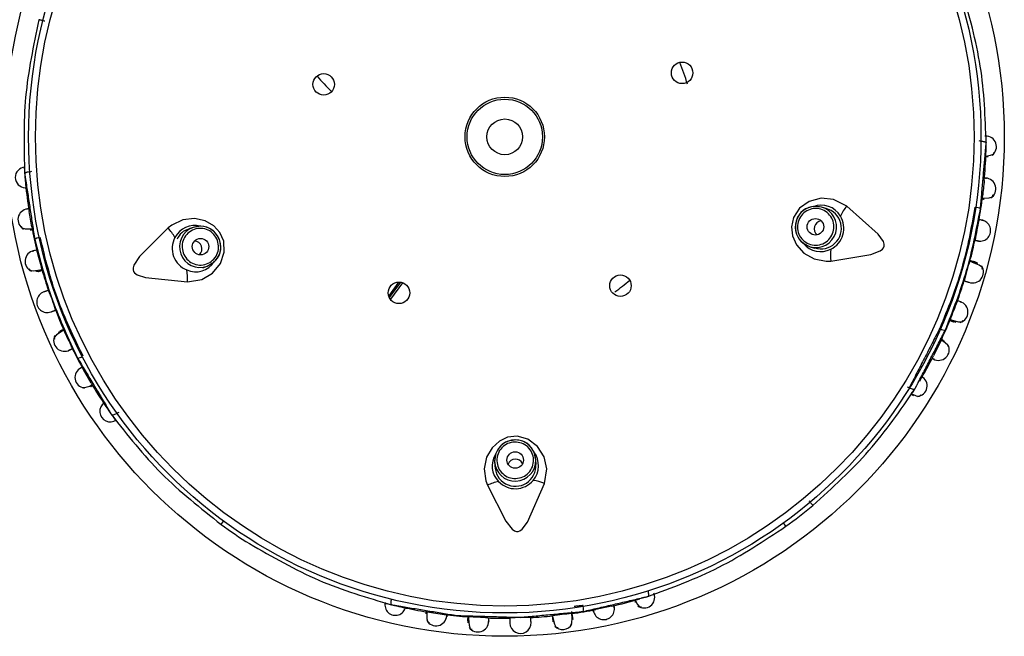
# Model space of a CAD drawing. Header units: millimetres. Extents: x 4904.09 to 4905.21, y 4759.5 to 4761.8.
# Tile 22 of 54: x 4904.7068 to 4904.7663, y 4760.5182 to 4760.5555. Entities that reach past the tile are written whole.
import ezdxf

# ---------------------------------------------------------------- set-up
doc = ezdxf.new("R2010")
doc.units = ezdxf.units.MM
doc.layers.add('SANINDUSA', color=3, linetype='Continuous')

msp = doc.modelspace()

# ---------------------------------------------------------------- linework, layer by layer
at = {"layer": 'SANINDUSA'}
for p, q in [((4904.764788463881, 4760.548155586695), (4904.764900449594, 4760.548123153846)), ((4904.765217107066, 4760.547187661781), (4904.765346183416, 4760.547183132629)), ((4904.707412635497, 4760.546268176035), (4904.707522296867, 4760.546307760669)), ((4904.755549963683, 4760.544054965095), (4904.755280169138, 4760.5441331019)), ((4904.717270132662, 4760.542906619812), (4904.717005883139, 4760.542811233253)), ((4904.71773171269, 4760.542979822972), (4904.717270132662, 4760.542906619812)), ((4904.754168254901, 4760.541943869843), (4904.754584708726, 4760.541731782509)), ((4904.754584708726, 4760.541731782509), (4904.754854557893, 4760.541653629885)), ((4904.717854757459, 4760.540459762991), (4904.718118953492, 4760.540555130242)), ((4904.764388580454, 4760.540795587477), (4904.764246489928, 4760.540863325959)), ((4904.764706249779, 4760.540746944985), (4904.764447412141, 4760.540816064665)), ((4904.729697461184, 4760.539592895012), (4904.729098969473, 4760.538773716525)), ((4904.729803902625, 4760.53958294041), (4904.729137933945, 4760.538671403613)), ((4904.729929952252, 4760.539555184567), (4904.729204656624, 4760.538562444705)), ((4904.763283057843, 4760.537213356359), (4904.763386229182, 4760.537171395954)), ((4904.709214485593, 4760.536598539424), (4904.709112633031, 4760.536553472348)), ((4904.762460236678, 4760.53597977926), (4904.762041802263, 4760.535127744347)), ((4904.762736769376, 4760.535996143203), (4904.762536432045, 4760.536089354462)), ((4904.711106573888, 4760.533477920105), (4904.710634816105, 4760.534300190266)), ((4904.760595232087, 4760.533211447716), (4904.760471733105, 4760.533250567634)), ((4904.760721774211, 4760.532798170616), (4904.760831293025, 4760.532729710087)), ((4904.712790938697, 4760.531712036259), (4904.712670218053, 4760.531665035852)), ((4904.735573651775, 4760.529225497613), (4904.735500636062, 4760.528763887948)), ((4904.735500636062, 4760.528763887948), (4904.735509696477, 4760.528483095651)), ((4904.738008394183, 4760.528563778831), (4904.737999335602, 4760.528844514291)), ((4904.718970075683, 4760.524939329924), (4904.719116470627, 4760.525139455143)), ((4904.753113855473, 4760.524828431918), (4904.752968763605, 4760.525029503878)), ((4904.743975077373, 4760.520337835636), (4904.744010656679, 4760.520213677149)), ((4904.731404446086, 4760.519649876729), (4904.731367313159, 4760.519688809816)), ((4904.740244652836, 4760.519196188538), (4904.740177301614, 4760.519672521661)), ((4904.742563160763, 4760.519988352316), (4904.741632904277, 4760.519793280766)), ((4904.733891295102, 4760.519094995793), (4904.733883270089, 4760.518983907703))]:
    msp.add_line(p, q, dxfattribs=at)
at = {"layer": 'SANINDUSA', "flags": 128}
for points in [[(4904.765181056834, 4760.547218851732), (4904.765211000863, 4760.547220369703), (4904.765498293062, 4760.547266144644), (4904.765673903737, 4760.54734216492), (4904.76571030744, 4760.547449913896)], [(4904.756794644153, 4760.544193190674), (4904.756005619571, 4760.544596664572), (4904.755258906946, 4760.544667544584), (4904.754534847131, 4760.544478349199), (4904.753939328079, 4760.544057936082), (4904.753571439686, 4760.543495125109), (4904.753454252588, 4760.542929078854), (4904.753520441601, 4760.542392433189), (4904.753762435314, 4760.541850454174), (4904.754203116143, 4760.54135277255), (4904.754821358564, 4760.540995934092), (4904.755548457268, 4760.540858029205), (4904.755832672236, 4760.540871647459)], [(4904.764995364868, 4760.544684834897), (4904.76506652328, 4760.54468117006), (4904.765408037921, 4760.544696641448), (4904.765607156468, 4760.544757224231), (4904.765636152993, 4760.544866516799)], [(4904.755280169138, 4760.5441331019), (4904.754795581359, 4760.54417438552), (4904.75465926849, 4760.544151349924)], [(4904.755280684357, 4760.544132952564), (4904.754917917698, 4760.544180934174), (4904.75466071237, 4760.544141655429)], [(4904.755832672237, 4760.540871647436), (4904.758247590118, 4760.541258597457), (4904.758822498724, 4760.541477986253), (4904.758955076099, 4760.541578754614), (4904.759030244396, 4760.541678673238), (4904.759063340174, 4760.541779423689), (4904.759063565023, 4760.541884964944), (4904.759010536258, 4760.542056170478), (4904.758702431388, 4760.542494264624), (4904.756794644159, 4760.544193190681)], [(4904.716929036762, 4760.539616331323), (4904.717804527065, 4760.539753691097), (4904.718450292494, 4760.540135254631), (4904.718924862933, 4760.540713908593), (4904.719159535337, 4760.541404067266), (4904.719126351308, 4760.54207563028), (4904.718888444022, 4760.542602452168), (4904.718519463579, 4760.542997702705), (4904.71800511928, 4760.543293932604), (4904.717356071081, 4760.543437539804), (4904.716646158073, 4760.543362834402), (4904.715976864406, 4760.543047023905), (4904.715754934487, 4760.542868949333)], [(4904.706882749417, 4760.542978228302), (4904.706917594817, 4760.542868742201), (4904.707121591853, 4760.542819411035), (4904.707467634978, 4760.542825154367), (4904.707541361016, 4760.542833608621)], [(4904.715754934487, 4760.542868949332), (4904.714028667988, 4760.54113644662), (4904.713692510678, 4760.540621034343), (4904.713644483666, 4760.540461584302), (4904.713642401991, 4760.540336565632), (4904.713674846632, 4760.540235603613), (4904.713736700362, 4760.540150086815), (4904.71388023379, 4760.540042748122), (4904.714387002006, 4760.539869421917), (4904.716929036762, 4760.539616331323)], [(4904.717731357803, 4760.54296920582), (4904.717598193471, 4760.542976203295), (4904.71727063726, 4760.542906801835)], [(4904.754174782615, 4760.541952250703), (4904.75427840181, 4760.541868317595), (4904.754584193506, 4760.541731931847)], [(4904.718118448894, 4760.540554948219), (4904.718440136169, 4760.540729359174), (4904.718625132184, 4760.540912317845)], [(4904.718118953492, 4760.540555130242), (4904.718535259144, 4760.540806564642), (4904.718631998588, 4760.540905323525)], [(4904.707355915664, 4760.540415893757), (4904.707392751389, 4760.540309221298), (4904.707619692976, 4760.540284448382), (4904.708008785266, 4760.540333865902), (4904.708130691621, 4760.540360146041)], [(4904.764985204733, 4760.540373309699), (4904.765007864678, 4760.540480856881), (4904.764805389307, 4760.540622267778), (4904.764407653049, 4760.540789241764), (4904.764388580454, 4760.540795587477)], [(4904.764607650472, 4760.540799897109), (4904.764694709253, 4760.540750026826), (4904.764663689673, 4760.540722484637)], [(4904.707905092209, 4760.54023899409), (4904.707800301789, 4760.540235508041), (4904.707810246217, 4760.540291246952)], [(4904.763056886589, 4760.537332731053), (4904.763172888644, 4760.537293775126), (4904.763549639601, 4760.53720203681), (4904.763776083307, 4760.537200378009), (4904.763825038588, 4760.537299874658)], [(4904.709457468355, 4760.53667830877), (4904.709348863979, 4760.536621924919), (4904.709021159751, 4760.536414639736), (4904.708862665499, 4760.536252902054), (4904.708900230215, 4760.536148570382)], [(4904.760595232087, 4760.533211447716), (4904.760641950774, 4760.533185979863), (4904.760699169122, 4760.533158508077), (4904.76075336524, 4760.533136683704), (4904.760802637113, 4760.533121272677), (4904.760845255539, 4760.533112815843), (4904.760879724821, 4760.533111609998), (4904.760904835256, 4760.53311769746), (4904.760919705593, 4760.533130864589)], [(4904.760706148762, 4760.532843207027), (4904.760732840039, 4760.532829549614), (4904.761004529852, 4760.532725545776), (4904.761194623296, 4760.53270357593), (4904.761280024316, 4760.53277868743)], [(4904.712670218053, 4760.531665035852), (4904.712625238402, 4760.531636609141), (4904.712569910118, 4760.531605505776), (4904.712517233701, 4760.531580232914), (4904.712469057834, 4760.531561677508), (4904.712427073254, 4760.531550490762), (4904.712392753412, 4760.531547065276), (4904.712367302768, 4760.531551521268), (4904.712351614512, 4760.531563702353)], [(4904.738524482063, 4760.527422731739), (4904.738664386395, 4760.528297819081), (4904.738501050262, 4760.529029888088), (4904.738097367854, 4760.529660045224), (4904.737513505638, 4760.530096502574), (4904.736864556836, 4760.530272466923), (4904.73629000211, 4760.530209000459), (4904.735800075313, 4760.529980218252), (4904.735359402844, 4760.52958258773), (4904.735022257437, 4760.529009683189), (4904.734873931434, 4760.528311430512), (4904.734967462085, 4760.527577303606), (4904.73506824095, 4760.52731120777)], [(4904.735583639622, 4760.529221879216), (4904.735535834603, 4760.529097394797), (4904.735500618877, 4760.528764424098)], [(4904.737999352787, 4760.528843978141), (4904.737932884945, 4760.529203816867), (4904.73781604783, 4760.529436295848)], [(4904.737999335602, 4760.528844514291), (4904.737888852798, 4760.529318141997), (4904.737824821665, 4760.529440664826)], [(4904.73506824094, 4760.527311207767), (4904.736182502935, 4760.525134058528), (4904.736568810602, 4760.52465508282), (4904.736705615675, 4760.524560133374), (4904.736823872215, 4760.524519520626), (4904.736929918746, 4760.52451917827), (4904.737030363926, 4760.524551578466), (4904.737176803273, 4760.524654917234), (4904.737498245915, 4760.525083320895), (4904.738524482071, 4760.527422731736)], [(4904.729254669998, 4760.520414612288), (4904.7292448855, 4760.520362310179), (4904.72923643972, 4760.520299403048), (4904.72923243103, 4760.520241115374), (4904.729233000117, 4760.520189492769), (4904.729238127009, 4760.520146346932), (4904.729247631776, 4760.52011319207), (4904.729261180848, 4760.520091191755), (4904.729278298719, 4760.520081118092)], [(4904.743993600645, 4760.52038175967), (4904.744004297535, 4760.520353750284), (4904.744136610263, 4760.520094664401), (4904.744263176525, 4760.519951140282), (4904.744376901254, 4760.519949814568)], [(4904.731416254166, 4760.519650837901), (4904.731410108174, 4760.519579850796), (4904.731413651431, 4760.519238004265), (4904.731467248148, 4760.519036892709), (4904.731575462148, 4760.519004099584)], [(4904.73393493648, 4760.519346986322), (4904.733933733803, 4760.519224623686), (4904.733962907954, 4760.518837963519), (4904.734031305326, 4760.518622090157), (4904.73414106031, 4760.518606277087)], [(4904.738982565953, 4760.519428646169), (4904.738996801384, 4760.519287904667), (4904.73902203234, 4760.51904241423)], [(4904.73900986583, 4760.519408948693), (4904.739029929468, 4760.519288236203), (4904.739125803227, 4760.51891251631), (4904.739230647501, 4760.518711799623), (4904.739341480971, 4760.518715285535)]]:
    msp.add_lwpolyline(points, dxfattribs=at)
at = {"layer": 'SANINDUSA'}
for centre, radius in [((4904.736118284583, 4760.548381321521), 0.03020728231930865), ((4904.736118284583, 4760.548381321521), 0.0287966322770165), ((4904.736118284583, 4760.548381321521), 0.02837947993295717), ((4904.746841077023, 4760.552251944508), 0.0006499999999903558), ((4904.725168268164, 4760.551552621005), 0.0006500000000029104), ((4904.736118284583, 4760.548381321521), 0.002400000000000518), ((4904.736118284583, 4760.548381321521), 0.002280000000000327), ((4904.736118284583, 4760.548381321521), 0.001080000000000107), ((4904.75490383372, 4760.542940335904), 0.000499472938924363), ((4904.717722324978, 4760.541741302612), 0.000499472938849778), ((4904.743112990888, 4760.539379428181), 0.0006499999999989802), ((4904.729718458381, 4760.538947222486), 0.000649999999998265), ((4904.736748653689, 4760.528833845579), 0.0004994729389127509)]:
    msp.add_circle(centre, radius, dxfattribs=at)
for centre, radius, start, end in [((4904.736118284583, 4760.548381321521), 0.011499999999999, 16.10045115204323, 23.01946623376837), ((4904.735483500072, 4760.561365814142), 0.01419999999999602, 221.0332214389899, 226.1018920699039), ((4904.76520921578, 4760.547789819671), 0.000641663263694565, 305.6877331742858, 91.94513392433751), ((4904.736118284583, 4760.548381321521), 0.02911556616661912, 358.8853382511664, 0.0384123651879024), ((4904.763645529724, 4760.547611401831), 0.001578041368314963, 346.1465605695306, 2.173561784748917), ((4904.736118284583, 4760.548381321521), 0.02911556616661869, 358.0715503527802, 358.8853382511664), ((4904.736118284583, 4760.548381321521), 0.02911556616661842, 354.7826321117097, 358.0715503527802), ((4904.707151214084, 4760.545927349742), 0.0006312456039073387, 94.15806634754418, 267.640924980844), ((4904.736118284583, 4760.548381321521), 0.02911556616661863, 183.6980572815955, 184.8447514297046), ((4904.736118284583, 4760.548381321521), 0.02911556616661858, 184.8447514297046, 185.6502792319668), ((4905.216331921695, 4760.496555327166), 0.4538911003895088, 173.7796329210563, 173.899704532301), ((4904.765170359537, 4760.545241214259), 0.0006468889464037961, 301.2663932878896, 87.8482298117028), ((4904.736118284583, 4760.548381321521), 0.0291155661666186, 185.6502792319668, 188.9106531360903), ((4904.736118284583, 4760.548381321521), 0.02911556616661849, 349.9846173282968, 352.9098188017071), ((4904.707328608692, 4760.543374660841), 0.0006469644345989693, 95.89012445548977, 241.6321151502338), ((4904.754831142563, 4760.543040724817), 0.001114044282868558, 98.79985420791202, 173.702858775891), ((4904.754936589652, 4760.542932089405), 0.00125040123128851, 102.8139397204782, 163.8855212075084), ((4904.754929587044, 4760.542933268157), 0.001250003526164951, 253.9842326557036, 73.71204761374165), ((4904.755265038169, 4760.542924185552), 0.00132560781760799, 30.16082973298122, 111.8125558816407), ((4904.755237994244, 4760.542843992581), 0.001237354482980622, 252.1831149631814, 75.62790393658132), ((4904.758930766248, 4760.542411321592), 0.002781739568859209, 140.1664641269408, 154.9255760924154), ((4904.764539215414, 4760.543459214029), 0.0006630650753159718, 58.64193680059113, 84.92852063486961), ((4904.290258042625, 4760.471046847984), 0.4234063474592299, 9.775000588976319, 9.903674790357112), ((4904.755317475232, 4760.542822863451), 0.0004859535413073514, 99.32898819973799, 164.0671549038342), ((4904.755224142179, 4760.54284796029), 0.001399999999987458, 295.6788060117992, 32.01747425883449), ((4904.788457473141, 4760.538078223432), 0.02424392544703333, 167.5193637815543, 170.3447700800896), ((4904.764860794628, 4760.542715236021), 0.0006391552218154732, 258.5093254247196, 79.27362400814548), ((4904.736118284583, 4760.548381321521), 0.02911556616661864, 190.7817039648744, 193.7069872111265), ((4904.713738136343, 4760.540953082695), 0.002781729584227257, 28.77066670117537, 43.52983151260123), ((4904.71736419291, 4760.54168669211), 0.001333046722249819, 75.36400620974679, 152.997094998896), ((4904.717277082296, 4760.541774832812), 0.001058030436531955, 104.6645641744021, 156.8712209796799), ((4904.717697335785, 4760.541731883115), 0.001250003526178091, 109.9842326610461, 289.7120475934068), ((4904.717736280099, 4760.541808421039), 0.001160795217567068, 22.6168441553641, 90.2429606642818), ((4904.717691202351, 4760.541731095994), 0.001249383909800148, 19.78659191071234, 88.14190153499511), ((4904.754935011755, 4760.54293029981), 0.001249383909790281, 163.7865919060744, 232.1419015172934), ((4904.75485309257, 4760.54289423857), 0.001160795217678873, 166.6168441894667, 234.2429606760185), ((4904.755291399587, 4760.542814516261), 0.0004634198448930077, 162.1894470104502, 231.4758923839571), ((4904.708073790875, 4760.541637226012), 0.0006630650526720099, 98.76775892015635, 125.054343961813), ((4904.717408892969, 4760.541627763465), 0.001400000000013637, 151.6788062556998, 248.0174914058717), ((4904.717840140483, 4760.541702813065), 0.00111404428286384, 314.7998542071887, 29.70285879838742), ((4904.717690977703, 4760.541728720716), 0.001250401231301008, 318.8139397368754, 19.88552122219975), ((4904.736118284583, 4760.548381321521), 0.02911556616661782, 345.0359908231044, 347.7117506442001), ((4904.684516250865, 4760.53468557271), 0.02428888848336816, 13.52284873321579, 16.34346372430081), ((4904.717334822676, 4760.541615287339), 0.0004634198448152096, 18.18944699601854, 87.47589236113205), ((4904.717318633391, 4760.541593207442), 0.0004859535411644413, 315.328988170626, 20.06715493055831), ((4904.755225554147, 4760.542797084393), 0.001353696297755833, 219.5638056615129, 296.5580803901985), ((4904.758590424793, 4760.541236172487), 0.002781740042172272, 172.7707053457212, 187.5298150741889), ((4904.707760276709, 4760.540852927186), 0.0006509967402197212, 100.5837129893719, 246.3097406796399), ((4904.736118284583, 4760.548381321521), 0.02911556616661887, 195.9872036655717, 198.6294282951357), ((4904.717427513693, 4760.541532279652), 0.001319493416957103, 245.7150940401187, 328.2001716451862), ((4904.714153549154, 4760.53980231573), 0.002781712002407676, 356.1663620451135, 10.92561729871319), ((4904.773207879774, 4760.537639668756), 0.00952846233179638, 160.0268396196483, 167.6704358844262), ((4904.764413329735, 4760.540197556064), 0.0006539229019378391, 249.6366399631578, 35.21140897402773), ((4904.736118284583, 4760.548381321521), 0.01149999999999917, 305.380298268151, 311.0976038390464), ((4904.736118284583, 4760.548381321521), 0.02911556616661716, 339.9789209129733, 342.6226975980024), ((4904.708454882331, 4760.538395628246), 0.0006416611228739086, 109.5124526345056, 290.2707020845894), ((4904.699798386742, 4760.535270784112), 0.009528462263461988, 16.02683956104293, 23.67043593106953), ((4904.736118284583, 4760.548381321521), 0.02911556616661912, 201.0319077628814, 203.7019528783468), ((4904.782969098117, 4760.530267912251), 0.0211316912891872, 157.3190708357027, 160.5333247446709), ((4904.763477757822, 4760.537785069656), 0.0006508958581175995, 286.5899983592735, 73.15043401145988), ((4904.736118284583, 4760.548381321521), 0.02911556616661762, 334.793985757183, 337.7072835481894), ((4904.762770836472, 4760.537353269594), 0.0006630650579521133, 242.7677588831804, 269.0543439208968), ((4904.709490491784, 4760.536061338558), 0.0006508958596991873, 152.5900039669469, 299.150434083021), ((4904.690373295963, 4760.527182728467), 0.02131931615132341, 23.33409470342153, 26.52057128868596), ((4904.736118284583, 4760.548381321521), 0.02911556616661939, 205.9830035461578, 208.9277214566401), ((4904.762352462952, 4760.535509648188), 0.0006469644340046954, 239.8901244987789, 25.63211762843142), ((4904.762207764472, 4760.535248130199), 0.0008740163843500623, 28.290932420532, 70.58008819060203), ((4904.710232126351, 4760.535657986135), 0.0006630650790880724, 274.6419368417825, 300.928520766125), ((4904.736118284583, 4760.548381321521), 0.02911556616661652, 329.5192709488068, 332.9234256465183), ((4904.710777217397, 4760.533829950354), 0.0006469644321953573, 115.890124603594, 261.6321252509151), ((4904.761016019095, 4760.533323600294), 0.000641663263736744, 275.6877334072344, 61.94513391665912), ((4904.71064132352, 4760.534096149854), 0.000874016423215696, 264.2909375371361, 306.5800872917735), ((4904.736118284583, 4760.548381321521), 0.02911556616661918, 210.7930362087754, 214.041060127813), ((4904.76016404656, 4760.53346398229), 0.0008162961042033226, 312.0294134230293, 332.8656035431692), ((4904.712263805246, 4760.531772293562), 0.0006341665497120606, 124.4987138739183, 305.283457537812), ((4904.736118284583, 4760.548381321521), 0.02911556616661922, 214.041060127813, 214.8430679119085), ((4904.736118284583, 4760.548381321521), 0.02911556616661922, 214.8430679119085, 215.9974656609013), ((4904.736748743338, 4760.528801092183), 0.001249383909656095, 91.78659194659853, 160.1419039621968), ((4904.736689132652, 4760.52886785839), 0.00116079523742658, 94.61684463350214, 162.2429619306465), ((4904.736821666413, 4760.528934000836), 0.001114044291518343, 26.79985378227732, 101.702858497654), ((4904.736750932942, 4760.52880014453), 0.001250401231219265, 30.8139385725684, 91.88552119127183), ((4904.736689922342, 4760.528476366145), 0.001333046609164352, 147.3640042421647, 224.9970859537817), ((4904.736759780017, 4760.528500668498), 0.001400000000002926, 320.0174922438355, 36.60667115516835), ((4904.736749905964, 4760.528806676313), 0.001250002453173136, 181.9616535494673, 1.734626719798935), ((4904.736760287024, 4760.528486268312), 0.001237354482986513, 180.1831149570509, 3.627903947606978), ((4904.736748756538, 4760.528426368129), 0.0004634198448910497, 90.18944700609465, 159.4758923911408), ((4904.736764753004, 4760.52840414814), 0.0004859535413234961, 27.32898819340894, 92.06715490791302), ((4904.736267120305, 4760.524801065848), 0.002781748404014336, 100.7707385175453, 115.5298022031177), ((4904.736759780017, 4760.528500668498), 0.001400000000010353, 223.6787944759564, 320.0174923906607), ((4904.737489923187, 4760.524840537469), 0.00278173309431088, 68.16643979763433, 82.92558308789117), ((4904.736118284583, 4760.548381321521), 0.02904641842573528, 305.8139056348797, 309.8874327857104), ((4904.736118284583, 4760.548381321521), 0.02904641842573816, 233.8139056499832, 237.8831159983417), ((4904.744545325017, 4760.520531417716), 0.0006416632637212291, 233.6877333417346, 19.94513394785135), ((4904.729504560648, 4760.520076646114), 0.0006341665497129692, 166.498713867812, 347.2834575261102), ((4904.736118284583, 4760.548381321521), 0.02911556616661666, 255.6996994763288, 256.7498748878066), ((4904.736118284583, 4760.548381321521), 0.02911556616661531, 282.7911775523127, 286.2837449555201), ((4904.736118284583, 4760.548381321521), 0.02911556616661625, 256.7498748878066, 257.8106077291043), ((4904.736118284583, 4760.548381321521), 0.02911556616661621, 257.8106077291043, 260.6827472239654), ((4904.737204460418, 4760.554203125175), 0.03502908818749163, 260.512090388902, 262.2199258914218), ((4904.736118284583, 4760.548381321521), 0.02911556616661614, 262.7864877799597, 265.7011876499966), ((4904.742059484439, 4760.499081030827), 0.02055827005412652, 95.29777680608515, 98.52254588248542), ((4904.738968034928, 4760.519268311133), 0.001230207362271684, 338.0402683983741, 13.22305340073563), ((4904.736118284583, 4760.548381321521), 0.02911556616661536, 277.9785242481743, 280.9170040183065), ((4904.7402196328, 4760.519830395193), 0.000663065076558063, 346.641936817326, 12.92852068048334), ((4904.742109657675, 4760.519822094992), 0.000636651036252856, 191.5059704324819, 12.27676944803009), ((4904.731966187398, 4760.519456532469), 0.0006468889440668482, 209.2663835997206, 355.8482296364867), ((4904.73336142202, 4760.498075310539), 0.02128272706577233, 85.33118572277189, 88.52304179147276), ((4904.734495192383, 4760.519086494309), 0.0006508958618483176, 214.5900119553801, 1.150434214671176), ((4904.736118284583, 4760.548381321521), 0.02911556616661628, 267.9813756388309, 270.6583645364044), ((4904.73732062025, 4760.511121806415), 0.00819707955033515, 87.40493709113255, 96.29233840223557), ((4904.737066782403, 4760.518986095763), 0.0006416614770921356, 181.5122330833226, 2.27090094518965), ((4904.736118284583, 4760.548381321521), 0.02911556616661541, 273.0392887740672, 275.7047027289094), ((4904.739620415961, 4760.519220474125), 0.0006407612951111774, 221.8758571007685, 330.6914571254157)]:
    msp.add_arc(centre, radius, start, end, dxfattribs=at)
for points, knots in [([(4904.765231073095, 4760.548017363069), (4904.76517447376, 4760.549564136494), (4904.76506124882, 4760.552658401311), (4904.764200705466, 4760.555730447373), (4904.763770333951, 4760.55726682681)], [0, 0, 0, 0, 0.4998839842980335, 1, 1, 1, 1]), ([(4904.707950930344, 4760.555465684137), (4904.707620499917, 4760.553904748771), (4904.706959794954, 4760.550783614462), (4904.707046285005, 4760.547688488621), (4904.707089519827, 4760.546141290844)], [0, 0, 0, 0, 0.5001179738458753, 1, 1, 1, 1]), ([(4904.708298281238, 4760.55537832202), (4904.708273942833, 4760.555384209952), (4904.708225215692, 4760.55539599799), (4904.70815531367, 4760.555413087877), (4904.708091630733, 4760.555428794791), (4904.708037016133, 4760.555442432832), (4904.707993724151, 4760.555453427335), (4904.707964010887, 4760.555461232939), (4904.707947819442, 4760.555465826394), (4904.707949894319, 4760.555465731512), (4904.707950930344, 4760.555465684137)], [0, 0, 0, 0, 0.124824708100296, 0.2499075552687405, 0.3750064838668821, 0.5000076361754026, 0.6249984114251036, 0.7501066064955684, 0.87522354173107, 1, 1, 1, 1]), ([(4904.764900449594, 4760.548123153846), (4904.764938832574, 4760.548120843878), (4904.765001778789, 4760.548117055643), (4904.765080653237, 4760.548104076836), (4904.765139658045, 4760.548089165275), (4904.765185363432, 4760.548070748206), (4904.765222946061, 4760.548047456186), (4904.765227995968, 4760.548028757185), (4904.765231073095, 4760.548017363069)], [0, 0, 0, 0, 0.2149901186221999, 0.3525733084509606, 0.5003442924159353, 0.6481913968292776, 0.7856277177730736, 1, 1, 1, 1]), ([(4904.765185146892, 4760.548431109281), (4904.765209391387, 4760.548431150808), (4904.765258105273, 4760.548431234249), (4904.765186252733, 4760.548431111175), (4904.765150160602, 4760.548431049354)], [0, 0, 0, 0, 0.4976916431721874, 1, 1, 1, 1]), ([(4904.707412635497, 4760.546268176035), (4904.707373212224, 4760.546263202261), (4904.707309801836, 4760.546255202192), (4904.707232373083, 4760.546237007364), (4904.707176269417, 4760.546218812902), (4904.707132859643, 4760.546198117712), (4904.707096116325, 4760.54617249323), (4904.707092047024, 4760.546153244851), (4904.707089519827, 4760.546141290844)], [0, 0, 0, 0, 0.2221430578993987, 0.3573061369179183, 0.5003374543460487, 0.6433943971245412, 0.7785337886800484, 1, 1, 1, 1]), ([(4904.765191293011, 4760.545887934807), (4904.76523088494, 4760.545884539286), (4904.765297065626, 4760.545878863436), (4904.765189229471, 4760.545888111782), (4904.765145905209, 4760.545891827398)], [0, 0, 0, 0, 0.5982399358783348, 1, 1, 1, 1]), ([(4904.707361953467, 4760.544033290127), (4904.707294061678, 4760.544023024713), (4904.707158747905, 4760.544002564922), (4904.707230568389, 4760.544013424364), (4904.707266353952, 4760.544018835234)], [0, 0, 0, 0, 0.501735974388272, 0.9999999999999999, 0.9999999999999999, 0.9999999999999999, 0.9999999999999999]), ([(4904.764542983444, 4760.544126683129), (4904.764319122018, 4760.542865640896), (4904.763871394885, 4760.540343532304), (4904.762901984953, 4760.537972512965), (4904.762417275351, 4760.536786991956)], [0, 0, 0, 0, 0.4999952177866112, 1, 1, 1, 1]), ([(4904.762759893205, 4760.536690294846), (4904.76322583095, 4760.537880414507), (4904.764157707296, 4760.540260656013), (4904.764642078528, 4760.542770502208), (4904.764884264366, 4760.544025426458)], [0, 0, 0, 0, 0.4999995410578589, 1, 1, 1, 1]), ([(4904.764976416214, 4760.543343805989), (4904.765036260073, 4760.543333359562), (4904.765106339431, 4760.543321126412), (4904.764931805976, 4760.543351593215), (4904.764854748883, 4760.543365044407), (4904.764790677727, 4760.543376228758)], [0, 0, 0, 0, 0.4962993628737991, 0.5811847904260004, 1, 1, 1, 1]), ([(4904.71874772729, 4760.542111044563), (4904.718682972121, 4760.542241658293), (4904.718553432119, 4760.542502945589), (4904.718188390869, 4760.542763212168), (4904.71776134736, 4760.542871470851), (4904.717323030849, 4760.542805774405), (4904.716943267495, 4760.542576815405), (4904.716683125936, 4760.542220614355), (4904.716568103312, 4760.541786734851), (4904.716635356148, 4760.54150265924), (4904.716668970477, 4760.541360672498)], [0, 0, 0, 0, 0.124818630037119, 0.2496944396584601, 0.3746571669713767, 0.4997338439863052, 0.6249185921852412, 0.7500608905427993, 0.8750753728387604, 1, 1, 1, 1]), ([(4904.753856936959, 4760.543243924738), (4904.753832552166, 4760.543100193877), (4904.753783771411, 4760.542812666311), (4904.753926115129, 4760.542387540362), (4904.754207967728, 4760.542048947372), (4904.754601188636, 4760.541844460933), (4904.755043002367, 4760.541806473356), (4904.755462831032, 4760.541941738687), (4904.755810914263, 4760.542225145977), (4904.755923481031, 4760.542494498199), (4904.755979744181, 4760.542629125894)], [0, 0, 0, 0, 0.1248186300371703, 0.2496944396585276, 0.3746571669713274, 0.4997338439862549, 0.6249185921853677, 0.7500608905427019, 0.8750753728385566, 0.9999999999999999, 0.9999999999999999, 0.9999999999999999, 0.9999999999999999]), ([(4904.707692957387, 4760.542180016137), (4904.708015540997, 4760.54094331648), (4904.708660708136, 4760.53846991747), (4904.709744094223, 4760.536154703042), (4904.710285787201, 4760.534997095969)], [0, 0, 0, 0, 0.5000000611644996, 1, 1, 1, 1]), ([(4904.710621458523, 4760.535115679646), (4904.710061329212, 4760.536267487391), (4904.70894108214, 4760.538571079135), (4904.708331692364, 4760.54105907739), (4904.708027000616, 4760.542303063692)], [0, 0, 0, 0, 0.5000051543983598, 1, 1, 1, 1]), ([(4904.707828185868, 4760.541538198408), (4904.707764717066, 4760.54152284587), (4904.707688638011, 4760.541504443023), (4904.707516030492, 4760.5414626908), (4904.707585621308, 4760.5414795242), (4904.707645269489, 4760.541493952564)], [0, 0, 0, 0, 0.4182984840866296, 0.5014078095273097, 1, 1, 1, 1]), ([(4904.764743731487, 4760.542086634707), (4904.764758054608, 4760.542083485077), (4904.764857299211, 4760.542061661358), (4904.764788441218, 4760.542076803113), (4904.764729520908, 4760.542089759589)], [0, 0, 0, 0, 0.1443214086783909, 1, 1, 1, 1]), ([(4904.764550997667, 4760.540814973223), (4904.764577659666, 4760.540807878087), (4904.764643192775, 4760.540790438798), (4904.76439797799, 4760.54085569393), (4904.764252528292, 4760.540894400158)], [0, 0, 0, 0, 0.4068477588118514, 1, 1, 1, 1]), ([(4904.763662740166, 4760.538409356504), (4904.763720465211, 4760.53838845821), (4904.763787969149, 4760.538364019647), (4904.763620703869, 4760.538424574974), (4904.763547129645, 4760.538451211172), (4904.763485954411, 4760.538473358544)], [0, 0, 0, 0, 0.4986963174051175, 0.5831778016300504, 1, 1, 1, 1]), ([(4904.709811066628, 4760.53549460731), (4904.70975616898, 4760.535467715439), (4904.709691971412, 4760.53543626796), (4904.709784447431, 4760.535481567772), (4904.709797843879, 4760.535488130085)], [0, 0, 0, 0, 0.8551359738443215, 1, 1, 1, 1]), ([(4904.761938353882, 4760.53499640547), (4904.761999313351, 4760.534964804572), (4904.762120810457, 4760.53490182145), (4904.762056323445, 4760.534935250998), (4904.762024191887, 4760.53495190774)], [0, 0, 0, 0, 0.5017359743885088, 0.9999999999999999, 0.9999999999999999, 0.9999999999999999, 0.9999999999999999]), ([(4904.710583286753, 4760.534460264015), (4904.710523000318, 4760.534427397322), (4904.710402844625, 4760.534361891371), (4904.710466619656, 4760.534396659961), (4904.710498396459, 4760.534413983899)], [0, 0, 0, 0, 0.5017359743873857, 1, 1, 1, 1]), ([(4904.754742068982, 4760.526093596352), (4904.755926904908, 4760.527162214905), (4904.758295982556, 4760.529298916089), (4904.760045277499, 4760.531853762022), (4904.760919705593, 4760.533130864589)], [0, 0, 0, 0, 0.5001254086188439, 1, 1, 1, 1]), ([(4904.712351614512, 4760.531563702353), (4904.71330656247, 4760.530345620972), (4904.715216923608, 4760.527908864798), (4904.717718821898, 4760.52592933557), (4904.718970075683, 4760.524939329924)], [0, 0, 0, 0, 0.4998782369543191, 1, 1, 1, 1]), ([(4904.736713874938, 4760.529923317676), (4904.736569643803, 4760.529902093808), (4904.736281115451, 4760.529859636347), (4904.735920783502, 4760.529592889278), (4904.73568585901, 4760.529220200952), (4904.735612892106, 4760.528783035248), (4904.735713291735, 4760.528351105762), (4904.735971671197, 4760.527993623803), (4904.736348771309, 4760.527750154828), (4904.736639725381, 4760.52772633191), (4904.736785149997, 4760.527714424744)], [0, 0, 0, 0, 0.1248183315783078, 0.2496938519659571, 0.374656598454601, 0.4997335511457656, 0.6249185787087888, 0.75006100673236, 0.8750755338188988, 1, 1, 1, 1]), ([(4904.754512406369, 4760.526368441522), (4904.754528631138, 4760.52634937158), (4904.75456111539, 4760.526311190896), (4904.754607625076, 4760.526256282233), (4904.754649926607, 4760.5262061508), (4904.754686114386, 4760.526163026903), (4904.754714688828, 4760.526128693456), (4904.754734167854, 4760.526104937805), (4904.754744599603, 4760.52609173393), (4904.754742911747, 4760.526092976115), (4904.754742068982, 4760.526093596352)], [0, 0, 0, 0, 0.12481270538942, 0.2498924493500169, 0.3749947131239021, 0.5000058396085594, 0.6250068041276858, 0.7501171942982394, 0.87523085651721, 1, 1, 1, 1]), ([(4904.74476848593, 4760.520580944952), (4904.746222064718, 4760.521112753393), (4904.749129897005, 4760.522176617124), (4904.75178566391, 4760.52394435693), (4904.753113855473, 4760.524828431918)], [0, 0, 0, 0, 0.4998839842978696, 1, 1, 1, 1]), ([(4904.720676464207, 4760.523781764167), (4904.722058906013, 4760.522985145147), (4904.72482311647, 4760.521392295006), (4904.727793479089, 4760.520518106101), (4904.729278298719, 4760.520081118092)], [0, 0, 0, 0, 0.500121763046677, 1, 1, 1, 1]), ([(4904.744766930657, 4760.520928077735), (4904.74477659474, 4760.520890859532), (4904.744792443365, 4760.520829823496), (4904.74480447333, 4760.520750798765), (4904.744808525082, 4760.520690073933), (4904.744805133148, 4760.520640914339), (4904.744794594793, 4760.520597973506), (4904.744778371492, 4760.52058739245), (4904.74476848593, 4760.520580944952)], [0, 0, 0, 0, 0.2149901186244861, 0.352573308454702, 0.5003442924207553, 0.6481913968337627, 0.7856277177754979, 1, 1, 1, 1]), ([(4904.745147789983, 4760.520752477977), (4904.745155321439, 4760.520729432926), (4904.745170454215, 4760.520683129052), (4904.745148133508, 4760.520751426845), (4904.745136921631, 4760.520785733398)], [0, 0, 0, 0, 0.4976916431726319, 1, 1, 1, 1]), ([(4904.741467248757, 4760.519794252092), (4904.741479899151, 4760.519726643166), (4904.741504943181, 4760.519592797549), (4904.741491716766, 4760.519663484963), (4904.741485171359, 4760.519698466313)], [0, 0, 0, 0, 0.5051261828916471, 1, 1, 1, 1]), ([(4904.742731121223, 4760.519960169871), (4904.742740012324, 4760.51992195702), (4904.742754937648, 4760.519857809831), (4904.74273053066, 4760.519962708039), (4904.742720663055, 4760.52000511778)], [0, 0, 0, 0, 0.5957057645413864, 1, 1, 1, 1]), ([(4904.732611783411, 4760.519413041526), (4904.732607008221, 4760.519373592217), (4904.732599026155, 4760.51930764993), (4904.732612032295, 4760.519415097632), (4904.732617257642, 4760.519458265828)], [0, 0, 0, 0, 0.5982399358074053, 1, 1, 1, 1]), ([(4904.73514608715, 4760.519103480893), (4904.73514404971, 4760.519042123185), (4904.73514166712, 4760.518970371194), (4904.735147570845, 4760.519148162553), (4904.735150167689, 4760.519226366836), (4904.735152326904, 4760.519291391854)], [0, 0, 0, 0, 0.4986963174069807, 0.583177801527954, 1, 1, 1, 1])]:
    msp.add_open_spline(points, degree=3, knots=knots, dxfattribs=at)
for points, degree in [([(4904.76517765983, 4760.547402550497), (4904.765231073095, 4760.548017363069)], 1), ([(4904.764884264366, 4760.544025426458), (4904.76517765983, 4760.547402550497)], 1), ([(4904.707089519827, 4760.546141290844), (4904.707155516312, 4760.545708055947)], 1), ([(4904.707155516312, 4760.545708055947), (4904.707692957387, 4760.542180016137)], 1), ([(4904.764959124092, 4760.544634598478), (4904.76511110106, 4760.5446148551)], 1), ([(4904.755979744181, 4760.542629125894), (4904.756004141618, 4760.542773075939), (4904.756052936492, 4760.543060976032), (4904.755910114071, 4760.543486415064), (4904.755627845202, 4760.543824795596), (4904.755234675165, 4760.544028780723), (4904.754793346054, 4760.544066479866), (4904.754373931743, 4760.543931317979), (4904.754025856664, 4760.543648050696), (4904.753913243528, 4760.543378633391), (4904.753856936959, 4760.543243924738)], 3), ([(4904.707428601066, 4760.542753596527), (4904.707578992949, 4760.542783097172)], 1), ([(4904.716668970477, 4760.541360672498), (4904.71673384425, 4760.54122987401), (4904.716863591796, 4760.540968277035), (4904.717229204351, 4760.540708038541), (4904.717656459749, 4760.540600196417), (4904.718094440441, 4760.540666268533), (4904.718473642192, 4760.540895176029), (4904.718733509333, 4760.541251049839), (4904.718848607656, 4760.541684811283), (4904.718781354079, 4760.541968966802), (4904.71874772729, 4760.542111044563)], 3), ([(4904.764545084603, 4760.542130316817), (4904.764743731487, 4760.542086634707)], 1), ([(4904.707919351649, 4760.540243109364), (4904.708153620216, 4760.540310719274)], 1), ([(4904.763899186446, 4760.539674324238), (4904.76417823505, 4760.539586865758)], 1), ([(4904.708525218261, 4760.539096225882), (4904.708248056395, 4760.539002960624)], 1), ([(4904.708684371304, 4760.53779647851), (4904.708956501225, 4760.537901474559)], 1), ([(4904.762416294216, 4760.536784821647), (4904.760583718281, 4760.53321813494)], 1), ([(4904.763027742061, 4760.537289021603), (4904.763253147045, 4760.537196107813)], 1), ([(4904.709446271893, 4760.536729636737), (4904.709222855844, 4760.536632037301)], 1), ([(4904.761123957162, 4760.533525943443), (4904.762759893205, 4760.536690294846)], 1), ([(4904.709797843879, 4760.535488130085), (4904.709979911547, 4760.535577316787)], 1), ([(4904.762636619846, 4760.536070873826), (4904.762497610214, 4760.536135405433)], 1), ([(4904.710285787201, 4760.534997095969), (4904.712122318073, 4760.531944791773)], 1), ([(4904.711083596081, 4760.533280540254), (4904.711214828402, 4760.533359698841)], 1), ([(4904.760919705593, 4760.533130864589), (4904.761123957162, 4760.533525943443)], 1), ([(4904.712122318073, 4760.531944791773), (4904.712351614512, 4760.531563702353)], 1), ([(4904.736785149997, 4760.527714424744), (4904.73692959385, 4760.527735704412), (4904.737218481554, 4760.52777826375), (4904.737578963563, 4760.528045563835), (4904.737813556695, 4760.528418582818), (4904.737886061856, 4760.528855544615), (4904.737785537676, 4760.529286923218), (4904.737527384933, 4760.529644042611), (4904.737150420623, 4760.529887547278), (4904.736859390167, 4760.52991139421), (4904.736713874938, 4760.529923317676)], 3), ([(4904.729278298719, 4760.520081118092), (4904.729717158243, 4760.520008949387)], 1), ([(4904.740864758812, 4760.519677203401), (4904.744341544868, 4760.520482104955)], 1), ([(4904.744341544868, 4760.520482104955), (4904.74476848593, 4760.520580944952)], 1), ([(4904.729717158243, 4760.520008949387), (4904.733232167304, 4760.519430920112)], 1), ([(4904.731367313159, 4760.519688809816), (4904.731342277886, 4760.519537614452)], 1), ([(4904.737055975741, 4760.519321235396), (4904.740864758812, 4760.519677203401)], 1), ([(4904.740857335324, 4760.520033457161), (4904.740314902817, 4760.5199772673)], 1), ([(4904.733232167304, 4760.519430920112), (4904.737055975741, 4760.519321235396)], 1), ([(4904.733884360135, 4760.519361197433), (4904.73386564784, 4760.519118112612)], 1), ([(4904.736422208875, 4760.519269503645), (4904.736425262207, 4760.518977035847)], 1), ([(4904.737707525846, 4760.519019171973), (4904.737691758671, 4760.519310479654)], 1)]:
    msp.add_open_spline(points, degree=degree, dxfattribs=at)

doc.saveas('drawing.dxf')
